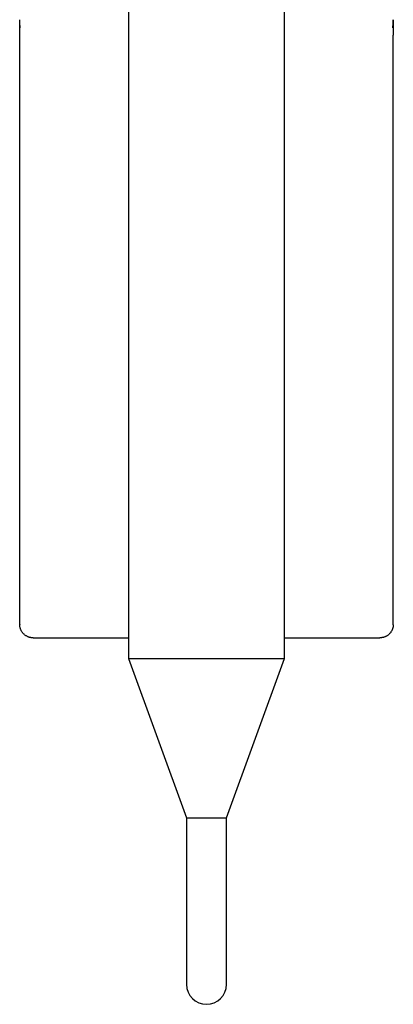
# Model space of a CAD drawing. Header units: millimetres. Extents: x 8 to 564, y 12 to 489.
# Tile 54 of 81: x 283 to 312, y 304 to 378. Entities that reach past the tile are written whole.
import ezdxf

# ---------------------------------------------------------------- set-up
doc = ezdxf.new("R2010")
doc.units = ezdxf.units.MM

msp = doc.modelspace()

# ---------------------------------------------------------------- linework, layer by layer
at = {"color": 7, "linetype": 'Continuous', "lineweight": 30}
for p, q in [((291.65, 383.061), (291.65, 330.013)), ((303.35, 330.013), (303.35, 383.061)), ((283.5, 332.561), (283.5, 376.775)), ((311.5, 332.561), (311.5, 376.775)), ((284.696, 331.561), (291.65, 331.561)), ((303.35, 331.561), (310.304, 331.561)), ((291.65, 330.013), (296, 318.061)), ((291.65, 330.013), (303.35, 330.013)), ((299, 318.061), (303.35, 330.013)), ((296, 318.061), (296, 305.561)), ((296, 318.061), (299, 318.061)), ((299, 305.561), (299, 318.061))]:
    msp.add_line(p, q, dxfattribs=at)
for centre, radius, start, end in [((284.5, 332.561), 1, 180, 181.67791), ((310.5, 332.561), 1, 358.32209, 0), ((297.5, 305.561), 1.5, 180, 0)]:
    msp.add_arc(centre, radius, start, end, dxfattribs=at)
for points, knots in [([(283.544, 377.341), (283.541, 377.353), (283.536, 377.379), (283.53, 377.421), (283.525, 377.46), (283.521, 377.494), (283.518, 377.524), (283.515, 377.555), (283.512, 377.587), (283.509, 377.633), (283.505, 377.694), (283.502, 377.773), (283.5, 377.855), (283.5, 377.911), (283.5, 377.939)], [0, 0, 0, 0, 0.079978, 0.160686, 0.242661, 0.292678, 0.343442, 0.395054, 0.447612, 0.501205, 0.620201, 0.742462, 0.868814, 1, 1, 1, 1]), ([(283.5, 376.775), (283.5, 376.802), (283.5, 376.856), (283.5, 376.936), (283.5, 377.016), (283.5, 377.096), (283.5, 377.175), (283.5, 377.251), (283.5, 377.324), (283.5, 377.392), (283.5, 377.461), (283.5, 377.529), (283.5, 377.612), (283.5, 377.711), (283.5, 377.825), (283.5, 377.901), (283.5, 377.939)], [0, 0, 0, 0, 0.06896, 0.137968, 0.206951, 0.275716, 0.344489, 0.413219, 0.471618, 0.530139, 0.588893, 0.647751, 0.706435, 0.80431, 0.90221, 1, 1, 1, 1]), ([(311.456, 377.341), (311.459, 377.353), (311.464, 377.379), (311.47, 377.421), (311.475, 377.46), (311.479, 377.494), (311.482, 377.524), (311.485, 377.555), (311.488, 377.586), (311.491, 377.632), (311.495, 377.694), (311.498, 377.773), (311.5, 377.855), (311.5, 377.911), (311.5, 377.939)], [0, 0, 0, 0, 0.07992, 0.160564, 0.242468, 0.292438, 0.343151, 0.39471, 0.44721, 0.500742, 0.619864, 0.742244, 0.868707, 1, 1, 1, 1]), ([(311.5, 377.939), (311.5, 377.899), (311.5, 377.818), (311.5, 377.698), (311.5, 377.578), (311.5, 377.479), (311.5, 377.398), (311.5, 377.338), (311.5, 377.277), (311.5, 377.217), (311.5, 377.156), (311.5, 377.081), (311.5, 376.99), (311.5, 376.883), (311.5, 376.811), (311.5, 376.775)], [0, 0, 0, 0, 0.103361, 0.206743, 0.30987, 0.412998, 0.464669, 0.516318, 0.568164, 0.620092, 0.672117, 0.724096, 0.816088, 0.908104, 1, 1, 1, 1]), ([(284.5, 331.561), (284.489, 331.562), (284.466, 331.562), (284.429, 331.564), (284.393, 331.567), (284.358, 331.571), (284.316, 331.578), (284.268, 331.588), (284.215, 331.603), (284.162, 331.62), (284.101, 331.643), (284.033, 331.676), (283.959, 331.719), (283.889, 331.768), (283.824, 331.823), (283.763, 331.884), (283.708, 331.95), (283.658, 332.02), (283.615, 332.094), (283.578, 332.171), (283.549, 332.25), (283.526, 332.331), (283.511, 332.405), (283.503, 332.473), (283.501, 332.512), (283.5, 332.532)], [0, 0, 0, 0, 0.026088, 0.052177, 0.074867, 0.097654, 0.120408, 0.156014, 0.191728, 0.2275, 0.263186, 0.318701, 0.374415, 0.43013, 0.485646, 0.541209, 0.596983, 0.652749, 0.7083, 0.762049, 0.816004, 0.869954, 0.923696, 0.961848, 1, 1, 1, 1]), ([(311.5, 332.532), (311.498, 332.505), (311.495, 332.451), (311.483, 332.371), (311.464, 332.292), (311.439, 332.215), (311.408, 332.14), (311.371, 332.069), (311.329, 332), (311.281, 331.935), (311.228, 331.874), (311.169, 331.817), (311.107, 331.765), (311.044, 331.721), (310.982, 331.685), (310.922, 331.654), (310.859, 331.627), (310.795, 331.605), (310.733, 331.588), (310.674, 331.576), (310.623, 331.569), (310.577, 331.564), (310.536, 331.562), (310.512, 331.562), (310.5, 331.561)], [0, 0, 0, 0, 0.051774, 0.103737, 0.155701, 0.207477, 0.25921, 0.311123, 0.36304, 0.414782, 0.467434, 0.520261, 0.573094, 0.625755, 0.669728, 0.713883, 0.758063, 0.802139, 0.846044, 0.881538, 0.916975, 0.94457, 0.972119, 1, 1, 1, 1]), ([(284.5, 331.561), (284.514, 331.561), (284.54, 331.561), (284.579, 331.561), (284.611, 331.561), (284.638, 331.561), (284.659, 331.561), (284.678, 331.561), (284.69, 331.561), (284.696, 331.561)], [0, 0, 0, 0, 0.234519, 0.44059, 0.618831, 0.734829, 0.836325, 0.924242, 1, 1, 1, 1]), ([(310.304, 331.561), (310.31, 331.561), (310.322, 331.561), (310.341, 331.561), (310.362, 331.561), (310.389, 331.561), (310.421, 331.561), (310.46, 331.561), (310.486, 331.561), (310.5, 331.561)], [0, 0, 0, 0, 0.075758, 0.163675, 0.265171, 0.381169, 0.55941, 0.765481, 1, 1, 1, 1])]:
    msp.add_open_spline(points, degree=3, knots=knots, dxfattribs=at)

doc.saveas('drawing.dxf')
